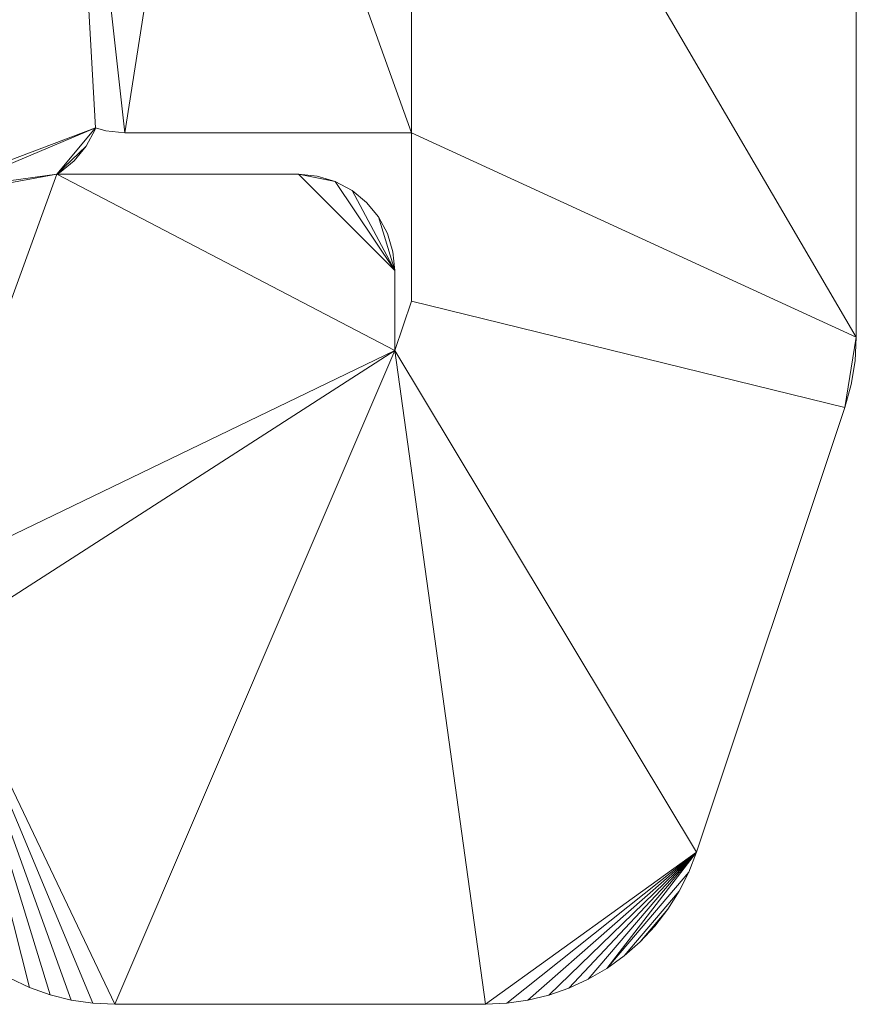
# Model space of a CAD drawing. Header units: millimetres. Extents: x -38221 to 49500, y -52000 to 43639.
# Tile 6 of 19: x 43859 to 49500, y -30500 to -23859. Entities that reach past the tile are written whole.
import ezdxf

# ---------------------------------------------------------------- set-up
doc = ezdxf.new("R2010")
doc.units = ezdxf.units.MM
doc.layers.add('A-MASS-____-OTLN', color=70, linetype='Continuous', lineweight=9)

msp = doc.modelspace()

# ---------------------------------------------------------------- meshes
at = {"layer": 'A-MASS-____-OTLN', "color": 41, "transparency": 33554560}
mesh = msp.add_polyface(dxfattribs=at)
corners = [(21875.3, -14693.2, 3200), (18886.6, -14693.2, 3200), (22096, -11025.3, 3200), (25662.8, -7458.5, 3200), (25662.8, -14873, 3200), (25675.3, -14999.8, 3200), (25712.3, -15121.7, 3200), (25772.3, -15234.1, 3200), (25853.2, -15332.6, 3200), (25951.7, -15413.4, 3200), (26064.1, -15473.5, 3200), (26186, -15510.5, 3200), (26312.8, -15523, 3200), (34058.8, -15523, 3200), (34185.6, -15510.5, 3200), (34307.5, -15473.5, 3200), (34419.9, -15413.4, 3200), (34518.4, -15332.6, 3200), (34599.2, -15234.1, 3200), (34659.3, -15121.7, 3200), (34696.3, -14999.8, 3200), (34708.8, -14873, 3200), (34708.8, -10585.9, 3200), (34732, -10593, 3200), (34858.8, -10605.4, 3200), (37687.2, -10605.4, 3200), (37814, -10593, 3200), (37935.9, -10556, 3200), (38048.3, -10495.9, 3200), (38146.8, -10415.1, 3200), (38227.7, -10316.6, 3200), (38287.7, -10204.2, 3200), (38324.7, -10082.3, 3200), (38337.2, -9955.4, 3200), (38337.2, -7458.5, 3200), (41904, -11025.3, 3200), (45191.4, -14782.3, 3200), (45574.1, -15803, 3200), (45484.9, -15811.8, 3200), (45363, -15848.8, 3200), (45250.6, -15908.8, 3200), (45211.7, -15940.7, 3200), (45172.9, -15908.8, 3200), (45060.5, -15848.8, 3200), (44938.6, -15811.8, 3200), (44811.7, -15799.3, 3200), (40938.8, -15799.3, 3200), (40812, -15811.8, 3200), (40690, -15848.8, 3200), (40577.6, -15908.8, 3200), (40479.1, -15989.7, 3200), (40398.3, -16088.2, 3200), (40338.2, -16200.6, 3200), (40301.3, -16322.5, 3200), (40288.8, -16449.3, 3200), (40288.8, -20322.3, 3200), (40301.3, -20449.1, 3200), (40338.2, -20571, 3200), (40398.3, -20683.4, 3200), (40479.1, -20781.9, 3200), (40577.6, -20862.7, 3200), (40689, -20922.3, 3200), (40577.6, -20981.8, 3200), (40479.1, -21062.7, 3200), (40398.3, -21161.2, 3200), (40338.2, -21273.5, 3200), (40301.3, -21395.5, 3200), (40288.8, -21522.3, 3200), (40288.8, -24350.7, 3200), (40301.3, -24477.5, 3200), (40338.2, -24599.4, 3200), (40398.3, -24711.8, 3200), (40479.1, -24810.3, 3200), (40577.6, -24891.2, 3200), (40689, -24950.7, 3200), (40577.6, -25010.2, 3200), (40479.1, -25091.1, 3200), (40398.3, -25189.6, 3200), (40338.2, -25302, 3200), (40301.3, -25423.9, 3200), (40288.8, -25550.7, 3200), (40288.8, -27050.7, 3200), (40301.3, -27177.5, 3200), (40338.2, -27299.4, 3200), (40398.3, -27411.8, 3200), (40479.1, -27510.3, 3200), (40577.6, -27591.2, 3200), (40690, -27651.2, 3200), (40812, -27688.2, 3200), (40938.8, -27700.7, 3200), (42938.8, -27700.7, 3200), (43065.6, -27688.2, 3200), (43101.2, -27677.4, 3200), (43138.2, -27799.4, 3200), (43198.3, -27911.8, 3200), (43279.1, -28010.3, 3200), (43334.8, -28056, 3200), (43252.8, -28166.6, 3200), (43177.1, -28292.9, 3200), (43114.2, -28426, 3200), (43064.6, -28564.6, 3200), (43028.8, -28707.4, 3200), (43007.2, -28853, 3200), (43000, -29000, 3200), (43007.2, -29147, 3200), (43028.8, -29292.6, 3200), (43064.6, -29435.4, 3200), (43114.2, -29574, 3200), (43177.1, -29707.1, 3200), (43252.8, -29833.4, 3200), (43340.5, -29951.6, 3200), (43439.3, -30060.7, 3200), (43548.4, -30159.5, 3200), (43666.6, -30247.2, 3200), (43792.9, -30322.9, 3200), (43926, -30385.8, 3200), (44064.6, -30435.4, 3200), (44207.4, -30471.2, 3200), (44353, -30492.8, 3200), (44500, -30500, 3200), (47000, -30500, 3200), (47143.9, -30493.1, 3200), (47286.5, -30472.4, 3200), (47426.4, -30438.1, 3200), (47562.4, -30390.6, 3200), (47693.2, -30330.2, 3200), (47817.6, -30257.6, 3200), (47934.5, -30173.3, 3200), (48042.7, -30078.3, 3200), (48141.4, -29973.3, 3200), (48229.5, -29859.3, 3200), (48306.2, -29737.4, 3200), (48371, -29608.7, 3200), (48423, -29474.3, 3200), (49423, -26474.3, 3200), (49465.6, -26319.3, 3200), (49491.4, -26160.6, 3200), (49500, -26000, 3200), (49500, -18000, 3200), (49494, -17865.6, 3200), (49475.9, -17732.4, 3200), (49446, -17601.2, 3200), (49404.5, -17473.3, 3200), (47904.5, -13473.3, 3200), (47851.5, -13349.2, 3200), (47787.5, -13230.3, 3200), (47713.1, -13117.7, 3200), (47628.9, -13012.2, 3200), (44128.9, -9012.2, 3200), (44060.7, -8939.3, 3200), (40060.7, -4939.3, 3200), (39962.5, -4849.5, 3200), (39856.7, -4768.7, 3200), (39744.2, -4697.6, 3200), (36244.2, -2697.6, 3200), (36118.3, -2633.3, 3200), (35986.8, -2581.2, 3200), (35851, -2541.7, 3200), (35712.1, -2515.1, 3200), (32212.1, -2015.1, 3200), (32070.9, -2001.7, 3200), (31929.1, -2001.7, 3200), (31787.9, -2015.1, 3200), (28287.9, -2515.1, 3200), (28149, -2541.7, 3200), (28013.2, -2581.2, 3200), (27881.7, -2633.3, 3200), (27755.8, -2697.6, 3200), (24255.8, -4697.6, 3200), (24143.3, -4768.7, 3200), (24037.5, -4849.5, 3200), (23939.3, -4939.3, 3200), (19939.3, -8939.3, 3200), (19871.1, -9012.2, 3200), (16371.1, -13012.2, 3200), (16286.9, -13117.7, 3200), (16212.5, -13230.3, 3200), (16148.5, -13349.2, 3200), (16095.5, -13473.3, 3200), (14595.5, -17473.3, 3200), (14554, -17601.2, 3200), (14524.1, -17732.4, 3200), (14506, -17865.6, 3200), (14500, -18000, 3200), (14500, -26000, 3200), (14508.6, -26160.6, 3200), (14534.4, -26319.3, 3200), (14577, -26474.3, 3200), (15577, -29474.3, 3200), (15629, -29608.7, 3200), (15693.8, -29737.4, 3200), (15770.5, -29859.3, 3200), (15858.6, -29973.3, 3200), (15957.3, -30078.3, 3200), (16065.5, -30173.3, 3200), (16182.4, -30257.6, 3200), (16306.8, -30330.2, 3200), (16437.6, -30390.6, 3200), (16573.6, -30438.1, 3200), (16713.5, -30472.4, 3200), (16856.1, -30493.1, 3200), (17000, -30500, 3200), (19500, -30500, 3200), (19647, -30492.8, 3200), (19792.6, -30471.2, 3200), (19935.4, -30435.4, 3200), (20074, -30385.8, 3200), (20207.1, -30322.9, 3200), (20333.4, -30247.2, 3200), (20451.6, -30159.5, 3200), (20560.7, -30060.7, 3200), (20659.5, -29951.6, 3200), (20747.2, -29833.4, 3200), (20822.9, -29707.1, 3200), (20885.8, -29574, 3200), (20935.4, -29435.4, 3200), (20971.2, -29292.6, 3200), (20992.8, -29147, 3200), (21000, -29000, 3200), (20992.8, -28853, 3200), (20979.1, -28760.8, 3200), (20989.4, -28656.8, 3200), (20989.4, -25192.7, 3200), (20976.9, -25065.9, 3200), (20939.9, -24943.9, 3200), (20879.8, -24831.6, 3200), (20799, -24733.1, 3200), (20700.5, -24652.2, 3200), (20588.1, -24592.2, 3200), (20466.2, -24555.2, 3200), (20339.4, -24542.7, 3200), (19668, -24542.7, 3200), (19685.9, -24533.1, 3200), (19784.4, -24452.3, 3200), (19865.2, -24353.8, 3200), (19925.3, -24241.4, 3200), (19948.3, -24165.6, 3200), (19997.9, -24180.7, 3200), (20124.7, -24193.2, 3200), (22124.7, -24193.2, 3200), (22251.6, -24180.7, 3200), (22373.5, -24143.7, 3200), (22485.9, -24083.7, 3200), (22584.4, -24002.8, 3200), (22665.2, -23904.3, 3200), (22725.3, -23791.9, 3200), (22762.3, -23670, 3200), (22774.7, -23543.2, 3200), (22774.7, -21543.2, 3200), (22762.3, -21416.4, 3200), (22725.3, -21294.5, 3200), (22665.2, -21182.1, 3200), (22584.4, -21083.6, 3200), (22485.9, -21002.7, 3200), (22373.5, -20942.7, 3200), (22251.6, -20905.7, 3200), (22203.9, -20901, 3200), (22236.4, -20883.7, 3200), (22334.9, -20802.8, 3200), (22415.7, -20704.3, 3200), (22475.8, -20591.9, 3200), (22512.8, -20470, 3200), (22525.3, -20343.2, 3200), (22525.3, -15343.2, 3200), (22512.8, -15216.4, 3200), (22475.8, -15094.5, 3200), (22415.7, -14982.1, 3200), (22334.9, -14883.6, 3200), (22236.4, -14802.7, 3200), (22124, -14742.7, 3200), (22002.1, -14705.7, 3200), (19724.7, -21034.7, 3200), (19685.9, -21002.7, 3200), (19668, -20993.2, 3200), (19781.5, -20993.2, 3200), (19763.6, -21002.7, 3200), (45611.7, -19548.8, 3200), (46500, -19548.8, 3200), (46500, -20872.3, 3200), (45155, -20872.3, 3200), (45172.9, -20862.7, 3200), (45271.4, -20781.9, 3200), (45352.2, -20683.4, 3200), (45412.3, -20571, 3200), (45449.3, -20449.1, 3200), (45461.7, -20322.3, 3200), (45461.7, -19529.3, 3200), (45484.9, -19536.3, 3200), (44567.2, -24621.8, 3200), (46500, -24621.8, 3200), (46500, -25756.6, 3200), (46388.8, -26090.3, 3200), (46388.8, -25550.7, 3200), (46376.3, -25423.9, 3200), (46339.3, -25302, 3200), (46279.2, -25189.6, 3200), (46198.4, -25091.1, 3200), (46099.9, -25010.2, 3200), (45987.5, -24950.2, 3200), (45865.6, -24913.2, 3200), (45738.8, -24900.7, 3200), (44110.5, -24900.7, 3200), (44128.3, -24891.2, 3200), (44226.8, -24810.3, 3200), (44307.6, -24711.8, 3200), (44367.7, -24599.4, 3200), (44371.1, -24588.3, 3200), (44440.4, -24609.3, 3200), (43395.5, -25000.7, 3200), (43377.6, -25010.2, 3200), (43338.8, -25042.2, 3200), (43299.9, -25010.2, 3200), (43282, -25000.7, 3200), (44206.1, -20981.8, 3200), (44167.2, -21013.7, 3200), (44128.3, -20981.8, 3200), (44110.5, -20972.3, 3200), (44223.9, -20972.3, 3200), (32000, -5015.2, 3200), (35004.4, -5444.4, 3200), (36811.4, -6477, 3200), (34858.8, -6477, 3200), (34732, -6489.5, 3200), (34610, -6526.5, 3200), (34497.6, -6586.6, 3200), (34458.8, -6618.5, 3200), (34419.9, -6586.6, 3200), (34307.5, -6526.5, 3200), (34185.6, -6489.5, 3200), (34058.8, -6477, 3200), (27188.6, -6477, 3200), (28995.6, -5444.4, 3200)]
mesh.append_faces([[corners[k] for k in face] for face in [(193, 191, 192), (236, 233, 234, 235), (96, 93, 94, 95), (312, 310, 311), (130, 128, 129), (63, 61, 62), (33, 30, 31, 32)]], dxfattribs={"vtx0": -1, "color": 41})
mesh.append_faces([[corners[k] for k in face] for face in [(184, 273, 183), (173, 2, 172), (155, 158, 154), (329, 325, 328), (116, 96, 115), (306, 301, 304, 305)]], dxfattribs={"vtx0": -1, "vtx1": -1, "color": 41})
mesh.append_faces([[corners[k] for k in face] for face in [(179, 273, 1), (4, 22, 330, 3), (308, 301, 306, 312), (290, 134, 137, 289), (92, 291, 301), (67, 316, 61), (55, 61, 316, 54), (285, 317, 279, 284), (314, 312, 306), (45, 286, 41, 44), (277, 142, 37)]], dxfattribs={"vtx0": -1, "vtx1": -1, "vtx2": -1, "color": 41})
mesh.append_faces([[corners[k] for k in face] for face in [(231, 273, 184, 187), (273, 231, 236, 271), (256, 274, 238, 248), (3, 330, 168, 171), (24, 321, 325, 22), (312, 74, 90, 310), (310, 92, 301, 308), (153, 320, 34, 150)]], dxfattribs={"vtx0": -1, "vtx1": -1, "vtx2": -1, "vtx3": -1, "color": 41})
mesh.append_faces([[corners[k] for k in face] for face in [(247, 239, 242, 243), (274, 256, 262, 263), (1, 174, 178, 179), (22, 325, 329, 330), (319, 154, 158, 159), (74, 312, 68, 69), (312, 316, 67, 68), (286, 54, 316, 317), (279, 314, 288, 289)]], dxfattribs={"vtx0": -1, "vtx1": -1, "vtx3": -1, "color": 41})
mesh.append_faces([[corners[k] for k in face] for face in [(221, 201, 202, 220), (231, 221, 222), (220, 216, 217), (248, 238, 239, 247), (4, 8, 9), (3, 171, 172, 2), (13, 21, 22, 12), (325, 321, 322), (24, 320, 321), (154, 319, 320, 153), (291, 119, 120), (132, 126, 127, 131), (131, 127, 128, 130), (133, 125, 126, 132), (292, 297, 298), (291, 133, 134, 290), (33, 29, 30), (143, 36, 37, 142), (36, 147, 148)]], dxfattribs={"vtx0": -1, "vtx2": -1, "color": 41})
mesh.append_faces([[corners[k] for k in face] for face in [(188, 200, 201, 221), (231, 187, 188, 221), (1, 273, 274, 263), (4, 11, 12, 22), (163, 166, 167, 331), (320, 24, 25, 33), (25, 28, 29, 33), (74, 79, 80, 90), (96, 118, 119, 291), (41, 276, 277, 37), (143, 146, 147, 36)]], dxfattribs={"vtx0": -1, "vtx2": -1, "vtx3": -1, "color": 41})
mesh.append_faces([[corners[k] for k in face] for face in [(188, 197, 198, 199), (220, 202, 203, 204), (220, 208, 209, 210), (220, 210, 211, 212), (220, 212, 213, 214), (220, 214, 215, 216), (256, 260, 261, 262), (263, 270, 0, 1), (21, 13, 14, 15), (21, 15, 16, 17), (21, 17, 18, 19), (96, 101, 102, 103), (96, 103, 104, 105), (96, 99, 100, 101), (96, 105, 106, 107), (96, 109, 110, 111), (96, 113, 114, 115), (133, 121, 122, 123), (133, 123, 124, 125), (292, 295, 296, 297), (74, 69, 70, 71), (61, 55, 56, 57), (61, 57, 58, 59), (279, 281, 282, 283)]], dxfattribs={"vtx0": -1, "vtx3": -1, "color": 41})
mesh.append_faces([[corners[k] for k in face] for face in [(272, 273, 271), (226, 227, 224, 225), (98, 99, 96, 97), (76, 77, 74, 75)]], dxfattribs={"vtx1": -1, "color": 41})
mesh.append_faces([[corners[k] for k in face] for face in [(196, 197, 188, 195), (205, 206, 220, 204), (207, 208, 220, 206), (199, 200, 188), (188, 189, 195), (230, 231, 222, 229), (252, 253, 256, 251), (259, 260, 256, 258), (243, 244, 247), (250, 251, 256, 249), (248, 249, 256), (267, 268, 263, 266), (10, 11, 4, 9), (7, 8, 4, 6), (174, 175, 178), (269, 270, 263, 268), (108, 109, 96, 107), (84, 85, 89, 83), (78, 79, 74, 77), (85, 86, 89), (117, 118, 96, 116), (112, 113, 96, 111), (66, 67, 61, 65), (64, 65, 61, 63), (33, 34, 320), (50, 51, 54, 49), (48, 49, 54, 47), (285, 286, 317), (283, 284, 279), (45, 46, 286), (141, 142, 138), (137, 138, 278)]], dxfattribs={"vtx1": -1, "vtx2": -1, "color": 41})
mesh.append_faces([[corners[k] for k in face] for face in [(179, 180, 183, 273), (318, 319, 159, 162), (92, 93, 96, 291), (120, 121, 133, 291), (46, 47, 54, 286), (277, 278, 138, 142), (278, 279, 289, 137)]], dxfattribs={"vtx1": -1, "vtx2": -1, "vtx3": -1, "color": 41})
mesh.append_faces([[corners[k] for k in face] for face in [(194, 195, 189, 190), (190, 191, 193, 194), (227, 228, 223, 224), (228, 229, 222, 223), (1, 2, 173, 174), (167, 168, 330, 331), (331, 318, 162, 163), (89, 90, 80, 81), (300, 301, 291, 292), (149, 150, 34, 35), (148, 149, 35, 36)]], dxfattribs={"vtx1": -1, "vtx3": -1, "color": 41})
mesh.append_faces([[corners[k] for k in face] for face in [(185, 186, 187, 184), (218, 219, 220, 217), (254, 255, 256, 253), (256, 257, 258), (245, 246, 247, 244), (181, 182, 183, 180), (4, 5, 6), (176, 177, 178, 175), (323, 324, 325, 322), (19, 20, 21), (22, 23, 24), (156, 157, 158, 155), (87, 88, 89, 86), (72, 73, 74, 71), (308, 309, 310), (59, 60, 61), (151, 152, 153, 150), (52, 53, 54, 51), (279, 280, 281), (37, 38, 39)]], dxfattribs={"vtx2": -1, "color": 41})
mesh.append_faces([[corners[k] for k in face] for face in [(231, 232, 233, 236), (274, 275, 271, 238), (236, 237, 238, 271), (81, 82, 83, 89), (90, 91, 92, 310), (298, 299, 300, 292), (314, 315, 316, 312), (306, 307, 288, 314), (317, 313, 314, 279), (286, 287, 276, 41), (39, 40, 41, 37)]], dxfattribs={"vtx2": -1, "vtx3": -1, "color": 41})
mesh.append_faces([[corners[k] for k in face] for face in [(239, 240, 241, 242), (263, 264, 265, 266), (168, 169, 170, 171), (325, 326, 327, 328), (25, 26, 27, 28), (163, 164, 165, 166), (159, 160, 161, 162), (134, 135, 136, 137), (292, 293, 294, 295), (301, 302, 303, 304), (41, 42, 43, 44), (138, 139, 140, 141), (143, 144, 145, 146)]], dxfattribs={"vtx3": -1, "color": 41})
mesh = msp.add_polyface(dxfattribs=at)
corners = [(21875.3, -14693.2), (22002.1, -14705.7), (22124, -14742.7), (22236.4, -14802.7), (22334.9, -14883.6), (22415.7, -14982.1), (22475.8, -15094.5), (22512.8, -15216.4), (22525.3, -15343.2), (22525.3, -20343.2), (22512.8, -20470), (22475.8, -20591.9), (22415.7, -20704.3), (22334.9, -20802.8), (22236.4, -20883.7), (22203.9, -20901), (22251.6, -20905.7), (22373.5, -20942.7), (22485.9, -21002.7), (22584.4, -21083.6), (22665.2, -21182.1), (22725.3, -21294.5), (22762.3, -21416.4), (22774.7, -21543.2), (22774.7, -23543.2), (22762.3, -23670), (22725.3, -23791.9), (22665.2, -23904.3), (22584.4, -24002.8), (22485.9, -24083.7), (22373.5, -24143.7), (22251.6, -24180.7), (22124.7, -24193.2), (20124.7, -24193.2), (19997.9, -24180.7), (19948.3, -24165.6), (19925.3, -24241.4), (19865.2, -24353.8), (19784.4, -24452.3), (19685.9, -24533.1), (19668, -24542.7), (20339.4, -24542.7), (20466.2, -24555.2), (20588.1, -24592.2), (20700.5, -24652.2), (20799, -24733.1), (20879.8, -24831.6), (20939.9, -24943.9), (20976.9, -25065.9), (20989.4, -25192.7), (20989.4, -28656.8), (20979.1, -28760.8), (20992.8, -28853), (21000, -29000), (20992.8, -29147), (20971.2, -29292.6), (20935.4, -29435.4), (20885.8, -29574), (20822.9, -29707.1), (20747.2, -29833.4), (20659.5, -29951.6), (20560.7, -30060.7), (20451.6, -30159.5), (20333.4, -30247.2), (20207.1, -30322.9), (20074, -30385.8), (19935.4, -30435.4), (19792.6, -30471.2), (19647, -30492.8), (19500, -30500), (17000, -30500), (16856.1, -30493.1), (16713.5, -30472.4), (16573.6, -30438.1), (16437.6, -30390.6), (16306.8, -30330.2), (16182.4, -30257.6), (16065.5, -30173.3), (15957.3, -30078.3), (15858.6, -29973.3), (15770.5, -29859.3), (15693.8, -29737.4), (15629, -29608.7), (15577, -29474.3), (14577, -26474.3), (14534.4, -26319.3), (14508.6, -26160.6), (14500, -26000), (14500, -18000), (14506, -17865.6), (14524.1, -17732.4), (14554, -17601.2), (14595.5, -17473.3), (16095.5, -13473.3), (16148.5, -13349.2), (16212.5, -13230.3), (16286.9, -13117.7), (16371.1, -13012.2), (19871.1, -9012.2), (19939.3, -8939.3), (23939.3, -4939.3), (24037.5, -4849.5), (24143.3, -4768.7), (24255.8, -4697.6), (27755.8, -2697.6), (27881.7, -2633.3), (28013.2, -2581.2), (28149, -2541.7), (28287.9, -2515.1), (31787.9, -2015.1), (31929.1, -2001.7), (32070.9, -2001.7), (32212.1, -2015.1), (35712.1, -2515.1), (35851, -2541.7), (35986.8, -2581.2), (36118.3, -2633.3), (36244.2, -2697.6), (39744.2, -4697.6), (39856.7, -4768.7), (39962.5, -4849.5), (40060.7, -4939.3), (44060.7, -8939.3), (44128.9, -9012.2), (47628.9, -13012.2), (47713.1, -13117.7), (47787.5, -13230.3), (47851.5, -13349.2), (47904.5, -13473.3), (49404.5, -17473.3), (49446, -17601.2), (49475.9, -17732.4), (49494, -17865.6), (49500, -18000), (49500, -26000), (49491.4, -26160.6), (49465.6, -26319.3), (49423, -26474.3), (48423, -29474.3), (48371, -29608.7), (48306.2, -29737.4), (48229.5, -29859.3), (48141.4, -29973.3), (48042.7, -30078.3), (47934.5, -30173.3), (47817.6, -30257.6), (47693.2, -30330.2), (47562.4, -30390.6), (47426.4, -30438.1), (47286.5, -30472.4), (47143.9, -30493.1), (47000, -30500), (44500, -30500), (44353, -30492.8), (44207.4, -30471.2), (44064.6, -30435.4), (43926, -30385.8), (43792.9, -30322.9), (43666.6, -30247.2), (43548.4, -30159.5), (43439.3, -30060.7), (43340.5, -29951.6), (43252.8, -29833.4), (43177.1, -29707.1), (43114.2, -29574), (43064.6, -29435.4), (43028.8, -29292.6), (43007.2, -29147), (43000, -29000), (43007.2, -28853), (43028.8, -28707.4), (43064.6, -28564.6), (43114.2, -28426), (43177.1, -28292.9), (43252.8, -28166.6), (43334.8, -28056), (43279.1, -28010.3), (43198.3, -27911.8), (43138.2, -27799.4), (43101.2, -27677.4), (43065.6, -27688.2), (42938.8, -27700.7), (40938.8, -27700.7), (40812, -27688.2), (40690, -27651.2), (40577.6, -27591.2), (40479.1, -27510.3), (40398.3, -27411.8), (40338.2, -27299.4), (40301.3, -27177.5), (40288.8, -27050.7), (40288.8, -25550.7), (40301.3, -25423.9), (40338.2, -25302), (40398.3, -25189.6), (40479.1, -25091.1), (40577.6, -25010.2), (40689, -24950.7), (40577.6, -24891.2), (40479.1, -24810.3), (40398.3, -24711.8), (40338.2, -24599.4), (40301.3, -24477.5), (40288.8, -24350.7), (40288.8, -21522.3), (40301.3, -21395.5), (40338.2, -21273.5), (40398.3, -21161.2), (40479.1, -21062.7), (40577.6, -20981.8), (40689, -20922.3), (40577.6, -20862.7), (40479.1, -20781.9), (40398.3, -20683.4), (40338.2, -20571), (40301.3, -20449.1), (40288.8, -20322.3), (40288.8, -16449.3), (40301.3, -16322.5), (40338.2, -16200.6), (40398.3, -16088.2), (40479.1, -15989.7), (40577.6, -15908.8), (40690, -15848.8), (40812, -15811.8), (40938.8, -15799.3), (44811.7, -15799.3), (44938.6, -15811.8), (45060.5, -15848.8), (45172.9, -15908.8), (45211.7, -15940.7), (45250.6, -15908.8), (45363, -15848.8), (45484.9, -15811.8), (45574.1, -15803), (45191.4, -14782.3), (41904, -11025.3), (38337.2, -7458.5), (38337.2, -9955.4), (38324.7, -10082.3), (38287.7, -10204.2), (38227.7, -10316.6), (38146.8, -10415.1), (38048.3, -10495.9), (37935.9, -10556), (37814, -10593), (37687.2, -10605.4), (34858.8, -10605.4), (34732, -10593), (34708.8, -10585.9), (34708.8, -14873), (34696.3, -14999.8), (34659.3, -15121.7), (34599.2, -15234.1), (34518.4, -15332.6), (34419.9, -15413.4), (34307.5, -15473.5), (34185.6, -15510.5), (34058.8, -15523), (26312.8, -15523), (26186, -15510.5), (26064.1, -15473.5), (25951.7, -15413.4), (25853.2, -15332.6), (25772.3, -15234.1), (25712.3, -15121.7), (25675.3, -14999.8), (25662.8, -14873), (25662.8, -7458.5), (22096, -11025.3), (18886.6, -14693.2), (19724.7, -21034.7), (19763.6, -21002.7), (19781.5, -20993.2), (19668, -20993.2), (19685.9, -21002.7), (45611.7, -19548.8), (45484.9, -19536.3), (45461.7, -19529.3), (45461.7, -20322.3), (45449.3, -20449.1), (45412.3, -20571), (45352.2, -20683.4), (45271.4, -20781.9), (45172.9, -20862.7), (45155, -20872.3), (46500, -20872.3), (46500, -19548.8), (44567.2, -24621.8), (44440.4, -24609.3), (44371.1, -24588.3), (44367.7, -24599.4), (44307.6, -24711.8), (44226.8, -24810.3), (44128.3, -24891.2), (44110.5, -24900.7), (45738.8, -24900.7), (45865.6, -24913.2), (45987.5, -24950.2), (46099.9, -25010.2), (46198.4, -25091.1), (46279.2, -25189.6), (46339.3, -25302), (46376.3, -25423.9), (46388.8, -25550.7), (46388.8, -26090.3), (46500, -25756.6), (46500, -24621.8), (43395.5, -25000.7), (43282, -25000.7), (43299.9, -25010.2), (43338.8, -25042.2), (43377.6, -25010.2), (44206.1, -20981.8), (44223.9, -20972.3), (44110.5, -20972.3), (44128.3, -20981.8), (44167.2, -21013.7), (32000, -5015.2), (28995.6, -5444.4), (27188.6, -6477), (34058.8, -6477), (34185.6, -6489.5), (34307.5, -6526.5), (34419.9, -6586.6), (34458.8, -6618.5), (34497.6, -6586.6), (34610, -6526.5), (34732, -6489.5), (34858.8, -6477), (36811.4, -6477), (35004.4, -5444.4)]
mesh.append_faces([[corners[k] for k in face] for face in [(298, 296, 297), (175, 172, 173, 174), (285, 282, 283, 284), (232, 230, 231), (210, 207, 208, 209), (80, 78, 79), (246, 244, 245), (103, 100, 101, 102)]], dxfattribs={"vtx0": -1, "color": 41})
mesh.append_faces([[corners[k] for k in face] for face in [(179, 175, 178), (172, 175, 171), (192, 197, 191), (124, 235, 123), (66, 51, 65), (40, 35, 38, 39), (262, 267, 261), (105, 108, 104), (98, 270, 97)]], dxfattribs={"vtx0": -1, "vtx1": -1, "color": 41})
mesh.append_faces([[corners[k] for k in face] for face in [(305, 138, 151), (203, 309, 197, 202), (295, 179, 311), (285, 288, 317), (234, 129, 287), (286, 134, 307), (204, 315, 309, 203), (216, 315, 210, 215), (217, 278, 315, 216), (118, 237, 330, 117), (273, 15, 33), (329, 247, 325, 328), (321, 325, 249, 320), (92, 270, 274), (93, 97, 270, 92)]], dxfattribs={"vtx0": -1, "vtx1": -1, "vtx2": -1, "color": 41})
mesh.append_faces([[corners[k] for k in face] for face in [(308, 290, 295, 311), (179, 295, 305, 175), (309, 311, 181, 197), (274, 35, 40, 87), (103, 320, 268, 100)]], dxfattribs={"vtx0": -1, "vtx1": -1, "vtx2": -1, "vtx3": -1, "color": 41})
mesh.append_faces([[corners[k] for k in face] for face in [(134, 137, 306, 307), (230, 278, 226, 227), (210, 315, 204, 205), (237, 118, 121, 122), (320, 249, 267, 268)]], dxfattribs={"vtx0": -1, "vtx1": -1, "vtx3": -1, "color": 41})
mesh.append_faces([[corners[k] for k in face] for face in [(175, 156, 157), (296, 304, 305, 295), (182, 190, 191), (236, 122, 123, 235), (122, 236, 237), (217, 224, 225), (69, 50, 51, 68), (49, 42, 43, 48), (44, 47, 48, 43), (82, 76, 77, 81), (81, 77, 78, 80), (83, 75, 76, 82), (274, 87, 88), (258, 249, 250, 257), (330, 246, 247, 329), (325, 321, 322), (273, 8, 9), (320, 103, 104, 319), (93, 96, 97)]], dxfattribs={"vtx0": -1, "vtx2": -1, "color": 41})
mesh.append_faces([[corners[k] for k in face] for face in [(305, 151, 152, 175), (290, 308, 309, 317), (330, 237, 238, 246), (238, 241, 242, 246), (40, 49, 50, 83), (15, 22, 23, 33), (24, 28, 29, 32), (50, 69, 70, 83), (40, 83, 84, 87), (117, 330, 331, 113), (249, 258, 259, 267), (88, 91, 92, 274)]], dxfattribs={"vtx0": -1, "vtx2": -1, "vtx3": -1, "color": 41})
mesh.append_faces([[corners[k] for k in face] for face in [(138, 145, 146, 147), (138, 147, 148, 149), (138, 149, 150, 151), (175, 154, 155, 156), (175, 159, 160, 161), (175, 161, 162, 163), (175, 163, 164, 165), (175, 169, 170, 171), (285, 280, 281, 282), (197, 200, 201, 202), (210, 205, 206, 207), (217, 222, 223, 224), (51, 55, 56, 57), (51, 57, 58, 59), (51, 59, 60, 61), (15, 10, 11, 12), (51, 63, 64, 65), (83, 71, 72, 73), (83, 73, 74, 75), (267, 259, 260, 261)]], dxfattribs={"vtx0": -1, "vtx3": -1, "color": 41})
mesh.append_faces([[corners[k] for k in face] for face in [(184, 185, 182, 183), (219, 220, 217, 218), (52, 53, 51), (17, 18, 15, 16)]], dxfattribs={"vtx1": -1, "color": 41})
mesh.append_faces([[corners[k] for k in face] for face in [(153, 154, 175, 152), (158, 159, 175, 157), (138, 139, 145), (300, 301, 304, 299), (166, 167, 175, 165), (168, 169, 175, 167), (185, 186, 182), (187, 188, 182, 186), (193, 194, 197, 192), (214, 215, 210, 213), (221, 222, 217, 220), (54, 55, 51, 53), (27, 28, 24, 26), (21, 22, 15, 20), (19, 20, 15, 18), (67, 68, 51, 66), (62, 63, 51, 61), (70, 71, 83), (41, 42, 49, 40), (243, 244, 246, 242), (254, 255, 250, 253), (256, 257, 250, 255), (116, 117, 113), (263, 264, 267, 262), (4, 5, 8, 3), (2, 3, 8, 1), (0, 1, 8, 270)]], dxfattribs={"vtx1": -1, "vtx2": -1, "color": 41})
mesh.append_faces([[corners[k] for k in face] for face in [(298, 299, 304, 296), (181, 182, 191, 197), (287, 276, 230, 234), (279, 280, 285, 314), (129, 130, 133, 287), (124, 125, 128, 235), (225, 226, 278, 217), (9, 10, 15, 273), (273, 274, 270, 8), (318, 319, 109, 112), (108, 109, 319, 104)]], dxfattribs={"vtx1": -1, "vtx2": -1, "vtx3": -1, "color": 41})
mesh.append_faces([[corners[k] for k in face] for face in [(143, 144, 140, 141), (144, 145, 139, 140), (137, 138, 305, 306), (133, 134, 286, 287), (285, 286, 307, 288), (278, 279, 314, 315), (128, 129, 234, 235), (32, 33, 23, 24), (112, 113, 331, 318), (99, 100, 268, 269), (98, 99, 269, 270)]], dxfattribs={"vtx1": -1, "vtx3": -1, "color": 41})
mesh.append_faces([[corners[k] for k in face] for face in [(141, 142, 143), (135, 136, 137, 134), (302, 303, 304, 301), (293, 294, 295, 292), (311, 312, 308), (309, 310, 311), (195, 196, 197, 194), (131, 132, 133, 130), (126, 127, 128, 125), (228, 229, 230, 227), (30, 31, 32, 29), (45, 46, 47, 44), (24, 25, 26), (13, 14, 15, 12), (323, 324, 325, 322), (106, 107, 108, 105), (265, 266, 267, 264), (6, 7, 8, 5)]], dxfattribs={"vtx2": -1, "color": 41})
mesh.append_faces([[corners[k] for k in face] for face in [(179, 180, 181, 311), (188, 189, 190, 182), (276, 277, 278, 230), (288, 289, 290, 317), (290, 291, 292, 295), (317, 313, 314, 285), (232, 233, 234, 230), (315, 316, 317, 309), (33, 34, 35, 271), (271, 272, 273, 33), (274, 275, 271, 35), (247, 248, 249, 325)]], dxfattribs={"vtx2": -1, "vtx3": -1, "color": 41})
mesh.append_faces([[corners[k] for k in face] for face in [(175, 176, 177, 178), (197, 198, 199, 200), (210, 211, 212, 213), (238, 239, 240, 241), (118, 119, 120, 121), (35, 36, 37, 38), (84, 85, 86, 87), (250, 251, 252, 253), (325, 326, 327, 328), (113, 114, 115, 116), (109, 110, 111, 112), (88, 89, 90, 91), (93, 94, 95, 96)]], dxfattribs={"vtx3": -1, "color": 41})
mesh = msp.add_polyface(dxfattribs=at)
corners = [(49500, -18000, 3200), (49500, -26000, 3200), (49500, -26000), (49500, -18000)]
mesh.append_faces([[corners[k] for k in face] for face in [(0, 1, 2, 3)]], dxfattribs={"color": 41})
mesh = msp.add_polyface(dxfattribs=at)
corners = [(44367.7, -24599.4, 3200), (44307.6, -24711.8, 3200), (44307.6, -24711.8), (44367.7, -24599.4)]
mesh.append_faces([[corners[k] for k in face] for face in [(3, 0, 1, 2)]], dxfattribs={"color": 41})
mesh = msp.add_polyface(dxfattribs=at)
corners = [(44371.1, -24588.3, 3200), (44367.7, -24599.4, 3200), (44367.7, -24599.4), (44371.1, -24588.3)]
mesh.append_faces([[corners[k] for k in face] for face in [(3, 0, 1, 2)]], dxfattribs={"color": 41})
mesh = msp.add_polyface(dxfattribs=at)
corners = [(44440.4, -24609.3, 3200), (44371.1, -24588.3, 3200), (44371.1, -24588.3), (44440.4, -24609.3)]
mesh.append_faces([[corners[k] for k in face] for face in [(0, 1, 2, 3)]], dxfattribs={"color": 41})
mesh = msp.add_polyface(dxfattribs=at)
corners = [(44567.2, -24621.8, 3200), (44440.4, -24609.3, 3200), (44440.4, -24609.3), (44567.2, -24621.8)]
mesh.append_faces([[corners[k] for k in face] for face in [(3, 0, 1, 2)]], dxfattribs={"color": 41})
mesh = msp.add_polyface(dxfattribs=at)
corners = [(46500, -24621.8, 3200), (44567.2, -24621.8, 3200), (44567.2, -24621.8), (46500, -24621.8)]
mesh.append_faces([[corners[k] for k in face] for face in [(0, 1, 2, 3)]], dxfattribs={"color": 41})
mesh = msp.add_polyface(dxfattribs=at)
corners = [(46500, -25756.6, 3200), (46500, -24621.8, 3200), (46500, -24621.8), (46500, -25756.6)]
mesh.append_faces([[corners[k] for k in face] for face in [(0, 1, 2, 3)]], dxfattribs={"color": 41})
mesh = msp.add_polyface(dxfattribs=at)
corners = [(44307.6, -24711.8, 3200), (44226.8, -24810.3, 3200), (44226.8, -24810.3), (44307.6, -24711.8)]
mesh.append_faces([[corners[k] for k in face] for face in [(0, 1, 2, 3)]], dxfattribs={"color": 41})
mesh = msp.add_polyface(dxfattribs=at)
corners = [(44226.8, -24810.3, 3200), (44128.3, -24891.2, 3200), (44128.3, -24891.2), (44226.8, -24810.3)]
mesh.append_faces([[corners[k] for k in face] for face in [(3, 0, 1, 2)]], dxfattribs={"color": 41})
mesh = msp.add_polyface(dxfattribs=at)
corners = [(44128.3, -24891.2, 3200), (44110.5, -24900.7, 3200), (44110.5, -24900.7), (44128.3, -24891.2)]
mesh.append_faces([[corners[k] for k in face] for face in [(3, 0, 1, 2)]], dxfattribs={"color": 41})
mesh = msp.add_polyface(dxfattribs=at)
corners = [(44110.5, -24900.7, 3200), (45738.8, -24900.7, 3200), (45738.8, -24900.7), (44110.5, -24900.7)]
mesh.append_faces([[corners[k] for k in face] for face in [(3, 0, 1, 2)]], dxfattribs={"color": 41})
mesh = msp.add_polyface(dxfattribs=at)
corners = [(45738.8, -24900.7, 3200), (45865.6, -24913.2, 3200), (45865.6, -24913.2), (45738.8, -24900.7)]
mesh.append_faces([[corners[k] for k in face] for face in [(0, 1, 2, 3)]], dxfattribs={"color": 41})
mesh = msp.add_polyface(dxfattribs=at)
corners = [(45865.6, -24913.2, 3200), (45987.5, -24950.2, 3200), (45987.5, -24950.2), (45865.6, -24913.2)]
mesh.append_faces([[corners[k] for k in face] for face in [(3, 0, 1, 2)]], dxfattribs={"color": 41})
mesh = msp.add_polyface(dxfattribs=at)
corners = [(45987.5, -24950.2, 3200), (46099.9, -25010.2, 3200), (46099.9, -25010.2), (45987.5, -24950.2)]
mesh.append_faces([[corners[k] for k in face] for face in [(3, 0, 1, 2)]], dxfattribs={"color": 41})
mesh = msp.add_polyface(dxfattribs=at)
corners = [(46099.9, -25010.2, 3200), (46198.4, -25091.1, 3200), (46198.4, -25091.1), (46099.9, -25010.2)]
mesh.append_faces([[corners[k] for k in face] for face in [(3, 0, 1, 2)]], dxfattribs={"color": 41})
mesh = msp.add_polyface(dxfattribs=at)
corners = [(46198.4, -25091.1, 3200), (46279.2, -25189.6, 3200), (46279.2, -25189.6), (46198.4, -25091.1)]
mesh.append_faces([[corners[k] for k in face] for face in [(0, 1, 2, 3)]], dxfattribs={"color": 41})
mesh = msp.add_polyface(dxfattribs=at)
corners = [(46279.2, -25189.6, 3200), (46339.3, -25302, 3200), (46339.3, -25302), (46279.2, -25189.6)]
mesh.append_faces([[corners[k] for k in face] for face in [(3, 0, 1, 2)]], dxfattribs={"color": 41})
mesh = msp.add_polyface(dxfattribs=at)
corners = [(46339.3, -25302, 3200), (46376.3, -25423.9, 3200), (46376.3, -25423.9), (46339.3, -25302)]
mesh.append_faces([[corners[k] for k in face] for face in [(3, 0, 1, 2)]], dxfattribs={"color": 41})
mesh = msp.add_polyface(dxfattribs=at)
corners = [(46376.3, -25423.9, 3200), (46388.8, -25550.7, 3200), (46388.8, -25550.7), (46376.3, -25423.9)]
mesh.append_faces([[corners[k] for k in face] for face in [(3, 0, 1, 2)]], dxfattribs={"color": 41})
mesh = msp.add_polyface(dxfattribs=at)
corners = [(46388.8, -25550.7, 3200), (46388.8, -26090.3, 3200), (46388.8, -26090.3), (46388.8, -25550.7)]
mesh.append_faces([[corners[k] for k in face] for face in [(3, 0, 1, 2)]], dxfattribs={"color": 41})
mesh = msp.add_polyface(dxfattribs=at)
corners = [(46388.8, -26090.3, 3200), (46500, -25756.6, 3200), (46500, -25756.6), (46388.8, -26090.3)]
mesh.append_faces([[corners[k] for k in face] for face in [(0, 1, 2, 3)]], dxfattribs={"color": 41})
mesh = msp.add_polyface(dxfattribs=at)
corners = [(49500, -26000, 3200), (49491.4, -26160.6, 3200), (49491.4, -26160.6), (49500, -26000)]
mesh.append_faces([[corners[k] for k in face] for face in [(0, 1, 2, 3)]], dxfattribs={"color": 41})
mesh = msp.add_polyface(dxfattribs=at)
corners = [(49491.4, -26160.6, 3200), (49465.6, -26319.3, 3200), (49465.6, -26319.3), (49491.4, -26160.6)]
mesh.append_faces([[corners[k] for k in face] for face in [(3, 0, 1, 2)]], dxfattribs={"color": 41})
mesh = msp.add_polyface(dxfattribs=at)
corners = [(49465.6, -26319.3, 3200), (49423, -26474.3, 3200), (49423, -26474.3), (49465.6, -26319.3)]
mesh.append_faces([[corners[k] for k in face] for face in [(0, 1, 2, 3)]], dxfattribs={"color": 41})
mesh = msp.add_polyface(dxfattribs=at)
corners = [(49423, -26474.3, 3200), (48423, -29474.3, 3200), (48423, -29474.3), (49423, -26474.3)]
mesh.append_faces([[corners[k] for k in face] for face in [(0, 1, 2, 3)]], dxfattribs={"color": 41})
mesh = msp.add_polyface(dxfattribs=at)
corners = [(48423, -29474.3, 3200), (48371, -29608.7, 3200), (48371, -29608.7), (48423, -29474.3)]
mesh.append_faces([[corners[k] for k in face] for face in [(0, 1, 2, 3)]], dxfattribs={"color": 41})
mesh = msp.add_polyface(dxfattribs=at)
corners = [(48371, -29608.7, 3200), (48306.2, -29737.4, 3200), (48306.2, -29737.4), (48371, -29608.7)]
mesh.append_faces([[corners[k] for k in face] for face in [(0, 1, 2, 3)]], dxfattribs={"color": 41})
mesh = msp.add_polyface(dxfattribs=at)
corners = [(48306.2, -29737.4, 3200), (48229.5, -29859.3, 3200), (48229.5, -29859.3), (48306.2, -29737.4)]
mesh.append_faces([[corners[k] for k in face] for face in [(0, 1, 2, 3)]], dxfattribs={"color": 41})
mesh = msp.add_polyface(dxfattribs=at)
corners = [(48229.5, -29859.3, 3200), (48141.4, -29973.3, 3200), (48141.4, -29973.3), (48229.5, -29859.3)]
mesh.append_faces([[corners[k] for k in face] for face in [(3, 0, 1, 2)]], dxfattribs={"color": 41})
mesh = msp.add_polyface(dxfattribs=at)
corners = [(48141.4, -29973.3, 3200), (48042.7, -30078.3, 3200), (48042.7, -30078.3), (48141.4, -29973.3)]
mesh.append_faces([[corners[k] for k in face] for face in [(0, 1, 2, 3)]], dxfattribs={"color": 41})
mesh = msp.add_polyface(dxfattribs=at)
corners = [(48042.7, -30078.3, 3200), (47934.5, -30173.3, 3200), (47934.5, -30173.3), (48042.7, -30078.3)]
mesh.append_faces([[corners[k] for k in face] for face in [(0, 1, 2, 3)]], dxfattribs={"color": 41})
mesh = msp.add_polyface(dxfattribs=at)
corners = [(47934.5, -30173.3, 3200), (47817.6, -30257.6, 3200), (47817.6, -30257.6), (47934.5, -30173.3)]
mesh.append_faces([[corners[k] for k in face] for face in [(0, 1, 2, 3)]], dxfattribs={"color": 41})
mesh = msp.add_polyface(dxfattribs=at)
corners = [(47817.6, -30257.6, 3200), (47693.2, -30330.2, 3200), (47693.2, -30330.2), (47817.6, -30257.6)]
mesh.append_faces([[corners[k] for k in face] for face in [(0, 1, 2, 3)]], dxfattribs={"color": 41})
mesh = msp.add_polyface(dxfattribs=at)
corners = [(43926, -30385.8, 3200), (43792.9, -30322.9, 3200), (43792.9, -30322.9), (43926, -30385.8)]
mesh.append_faces([[corners[k] for k in face] for face in [(0, 1, 2, 3)]], dxfattribs={"color": 41})
mesh = msp.add_polyface(dxfattribs=at)
corners = [(47693.2, -30330.2, 3200), (47562.4, -30390.6, 3200), (47562.4, -30390.6), (47693.2, -30330.2)]
mesh.append_faces([[corners[k] for k in face] for face in [(0, 1, 2, 3)]], dxfattribs={"color": 41})
mesh = msp.add_polyface(dxfattribs=at)
corners = [(44064.6, -30435.4, 3200), (43926, -30385.8, 3200), (43926, -30385.8), (44064.6, -30435.4)]
mesh.append_faces([[corners[k] for k in face] for face in [(3, 0, 1, 2)]], dxfattribs={"color": 41})
mesh = msp.add_polyface(dxfattribs=at)
corners = [(47562.4, -30390.6, 3200), (47426.4, -30438.1, 3200), (47426.4, -30438.1), (47562.4, -30390.6)]
mesh.append_faces([[corners[k] for k in face] for face in [(0, 1, 2, 3)]], dxfattribs={"color": 41})
mesh = msp.add_polyface(dxfattribs=at)
corners = [(44207.4, -30471.2, 3200), (44064.6, -30435.4, 3200), (44064.6, -30435.4), (44207.4, -30471.2)]
mesh.append_faces([[corners[k] for k in face] for face in [(0, 1, 2, 3)]], dxfattribs={"color": 41})
mesh = msp.add_polyface(dxfattribs=at)
corners = [(44353, -30492.8, 3200), (44207.4, -30471.2, 3200), (44207.4, -30471.2), (44353, -30492.8)]
mesh.append_faces([[corners[k] for k in face] for face in [(0, 1, 2, 3)]], dxfattribs={"color": 41})
mesh = msp.add_polyface(dxfattribs=at)
corners = [(47286.5, -30472.4, 3200), (47143.9, -30493.1, 3200), (47143.9, -30493.1), (47286.5, -30472.4)]
mesh.append_faces([[corners[k] for k in face] for face in [(0, 1, 2, 3)]], dxfattribs={"color": 41})
mesh = msp.add_polyface(dxfattribs=at)
corners = [(47426.4, -30438.1, 3200), (47286.5, -30472.4, 3200), (47286.5, -30472.4), (47426.4, -30438.1)]
mesh.append_faces([[corners[k] for k in face] for face in [(3, 0, 1, 2)]], dxfattribs={"color": 41})
mesh = msp.add_polyface(dxfattribs=at)
corners = [(44500, -30500, 3200), (44353, -30492.8, 3200), (44353, -30492.8), (44500, -30500)]
mesh.append_faces([[corners[k] for k in face] for face in [(3, 0, 1, 2)]], dxfattribs={"color": 41})
mesh = msp.add_polyface(dxfattribs=at)
corners = [(47000, -30500, 3200), (44500, -30500, 3200), (44500, -30500), (47000, -30500)]
mesh.append_faces([[corners[k] for k in face] for face in [(3, 0, 1, 2)]], dxfattribs={"color": 41})
mesh = msp.add_polyface(dxfattribs=at)
corners = [(47143.9, -30493.1, 3200), (47000, -30500, 3200), (47000, -30500), (47143.9, -30493.1)]
mesh.append_faces([[corners[k] for k in face] for face in [(0, 1, 2, 3)]], dxfattribs={"color": 41})

doc.saveas('drawing.dxf')
